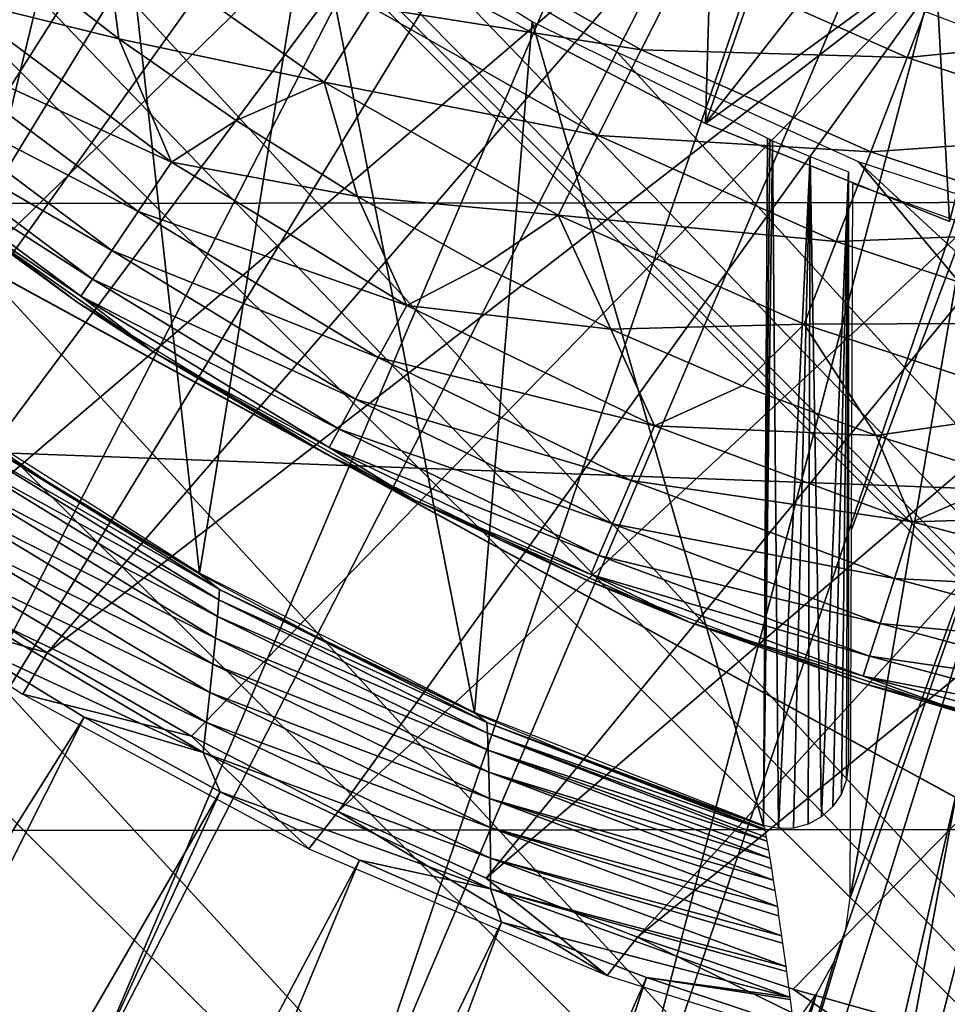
# Model space of a CAD drawing. Header units: millimetres. Extents: x -30.2 to 30.2, y -30.2 to 30.2.
# Tile 40 of 191: x -5.5 to -2.6, y -10.1 to -7. Entities that reach past the tile are written whole.
import ezdxf

# ---------------------------------------------------------------- set-up
doc = ezdxf.new("R2010")
doc.units = ezdxf.units.MM
doc.header["$LTSCALE"] = 81.481481
for name, color, linetype in [('1', 7, 'CONTINUOUS'), ('114', 7, 'CONTINUOUS'), ('14', 7, 'CONTINUOUS'), ('181', 7, 'CONTINUOUS'), ('183', 7, 'CONTINUOUS'), ('206', 7, 'CONTINUOUS'), ('216', 7, 'CONTINUOUS'), ('219', 7, 'CONTINUOUS'), ('220', 7, 'CONTINUOUS'), ('225', 7, 'CONTINUOUS'), ('231', 7, 'CONTINUOUS'), ('241', 7, 'CONTINUOUS'), ('3', 7, 'CONTINUOUS'), ('68', 7, 'CONTINUOUS'), ('77', 7, 'CONTINUOUS'), ('82', 7, 'CONTINUOUS')]:
    doc.layers.add(name, color=color, linetype=linetype)

msp = doc.modelspace()

# ---------------------------------------------------------------- linework, layer by layer
at = {"layer": '1', "color": 251, "linetype": 'Continuous', "true_color": 0x4c4c4c}
for points in [[(26.0532, -7.5526, 4.4), (-26.5396, -5.6087, 4.4), (26.5506, -5.5574, 4.4), (26.0532, -7.5526, 4.4)], [(-26.0383, -7.6035, 4.4), (-26.5396, -5.6087, 4.4), (26.0532, -7.5526, 4.4), (-26.0383, -7.6035, 4.4)], [(25.4077, -9.5028, 4.4), (-26.0383, -7.6035, 4.4), (26.0532, -7.5526, 4.4), (25.4077, -9.5028, 4.4)], [(-25.3889, -9.553, 4.4), (-26.0383, -7.6035, 4.4), (25.4077, -9.5028, 4.4), (-25.3889, -9.553, 4.4)], [(24.6157, -11.3964, 4.4), (-25.3889, -9.553, 4.4), (25.4077, -9.5028, 4.4), (24.6157, -11.3964, 4.4)], [(-24.5928, -11.4456, 4.4), (-25.3889, -9.553, 4.4), (24.6157, -11.3964, 4.4), (-24.5928, -11.4456, 4.4)]]:
    msp.add_3dface(points, dxfattribs=at)
at = {"layer": '114', "color": 251, "linetype": 'Continuous', "true_color": 0x4c4c4c}
for points in [[(-13.5087, 1.4284, -221.7), (-13.4285, 2.0323, -221.7), (0.9047, -13.5552, -221.7), (-13.5087, 1.4284, -221.7)], [(-13.4285, 2.0323, -221.7), (-5.6788, -5.6345, -221.7), (2.0954, -13.4195, -221.7), (-13.4285, 2.0323, -221.7)], [(0.9047, -13.5552, -221.7), (-13.4285, 2.0323, -221.7), (2.0954, -13.4195, -221.7), (0.9047, -13.5552, -221.7)], [(-13.5601, 0.8295, -221.7), (-13.5087, 1.4284, -221.7), (0.9047, -13.5552, -221.7), (-13.5601, 0.8295, -221.7)], [(-13.5785, -0.3832, -221.7), (-13.5601, 0.8295, -221.7), (-0.2969, -13.5811, -221.7), (-13.5785, -0.3832, -221.7)], [(-0.2969, -13.5811, -221.7), (-13.5601, 0.8295, -221.7), (0.9047, -13.5552, -221.7), (-0.2969, -13.5811, -221.7)], [(-13.4879, -1.6026, -221.7), (-13.5785, -0.3832, -221.7), (-1.5063, -13.5, -221.7), (-13.4879, -1.6026, -221.7)], [(-1.5063, -13.5, -221.7), (-13.5785, -0.3832, -221.7), (-0.2969, -13.5811, -221.7), (-1.5063, -13.5, -221.7)], [(-13.2918, -2.8035, -221.7), (-13.4879, -1.6026, -221.7), (-2.6998, -13.3141, -221.7), (-13.2918, -2.8035, -221.7)], [(-2.6998, -13.3141, -221.7), (-13.4879, -1.6026, -221.7), (-1.5063, -13.5, -221.7), (-2.6998, -13.3141, -221.7)], [(-12.993, -3.9647, -221.7), (-13.2918, -2.8035, -221.7), (-3.8579, -13.0246, -221.7), (-12.993, -3.9647, -221.7)], [(-3.8579, -13.0246, -221.7), (-13.2918, -2.8035, -221.7), (-2.6998, -13.3141, -221.7), (-3.8579, -13.0246, -221.7)], [(-12.5834, -5.1088, -221.7), (-12.993, -3.9647, -221.7), (-5.0038, -12.6243, -221.7), (-12.5834, -5.1088, -221.7)], [(-5.0038, -12.6243, -221.7), (-12.993, -3.9647, -221.7), (-3.8579, -13.0246, -221.7), (-5.0038, -12.6243, -221.7)], [(-6.1241, -12.1203, -221.7), (-12.5834, -5.1088, -221.7), (-5.0038, -12.6243, -221.7), (-6.1241, -12.1203, -221.7)], [(-5.6788, -5.6345, -221.7), (-5.0636, -6.1898, -221.7), (2.0954, -13.4195, -221.7), (-5.6788, -5.6345, -221.7)], [(-5.0636, -6.1898, -221.7), (-4.3815, -6.6878, -221.7), (2.0954, -13.4195, -221.7), (-5.0636, -6.1898, -221.7)], [(-4.3815, -6.6878, -221.7), (-3.6553, -7.1136, -221.7), (2.0954, -13.4195, -221.7), (-4.3815, -6.6878, -221.7)], [(-3.6553, -7.1136, -221.7), (-2.9058, -7.4533, -221.7), (2.0954, -13.4195, -221.7), (-3.6553, -7.1136, -221.7)], [(-2.9058, -7.4533, -221.7), (-2.1158, -7.7124, -221.7), (3.2937, -13.1742, -221.7), (-2.9058, -7.4533, -221.7)], [(2.0954, -13.4195, -221.7), (-2.9058, -7.4533, -221.7), (3.2937, -13.1742, -221.7), (2.0954, -13.4195, -221.7)]]:
    msp.add_3dface(points, dxfattribs=at)
at = {"layer": '14', "color": 253, "linetype": 'Continuous', "true_color": 0x98aaaf}
for points in [[(2.3178, -7.1329, -115), (-3.0338, -6.8586, -115), (3.051, -6.8509, -115), (2.3178, -7.1329, -115)], [(-2.3028, -7.1377, -115), (-3.0338, -6.8586, -115), (2.3178, -7.1329, -115), (-2.3028, -7.1377, -115)]]:
    msp.add_3dface(points, dxfattribs=at)
at = {"layer": '181', "color": 251, "linetype": 'Continuous', "true_color": 0x4c4c4c}
for points in [[(-5.4281, -8.9815, -211.7), (-5.8664, -8.7008, -211.7), (-5.931, -8.8374, -219.9), (-5.4281, -8.9815, -211.7)], [(-5.5038, -9.1096, -219.9), (-5.4281, -8.9815, -211.7), (-5.931, -8.8374, -219.9), (-5.5038, -9.1096, -219.9)], [(-4.9793, -9.2399, -211.7), (-5.4281, -8.9815, -211.7), (-5.5038, -9.1096, -219.9), (-4.9793, -9.2399, -211.7)], [(-4.6143, -9.5908, -219.9), (-4.9793, -9.2399, -211.7), (-5.5038, -9.1096, -219.9), (-4.6143, -9.5908, -219.9)], [(-4.5231, -9.4741, -211.7), (-4.9793, -9.2399, -211.7), (-4.6143, -9.5908, -219.9), (-4.5231, -9.4741, -211.7)], [(-3.6863, -9.9844, -219.9), (-4.5231, -9.4741, -211.7), (-4.6143, -9.5908, -219.9), (-3.6863, -9.9844, -219.9)], [(-4.0625, -9.6819, -211.7), (-4.5231, -9.4741, -211.7), (-3.6863, -9.9844, -219.9), (-4.0625, -9.6819, -211.7)], [(-3.5923, -9.8654, -211.7), (-4.0625, -9.6819, -211.7), (-3.6863, -9.9844, -219.9), (-3.5923, -9.8654, -211.7)], [(-2.7291, -10.2873, -219.9), (-3.5923, -9.8654, -211.7), (-3.6863, -9.9844, -219.9), (-2.7291, -10.2873, -219.9)], [(-3.1071, -10.0271, -211.7), (-3.5923, -9.8654, -211.7), (-2.7291, -10.2873, -219.9), (-3.1071, -10.0271, -211.7)], [(-2.6103, -10.1664, -211.7), (-3.1071, -10.0271, -211.7), (-2.7291, -10.2873, -219.9), (-2.6103, -10.1664, -211.7)]]:
    msp.add_3dface(points, dxfattribs=at)
at = {"layer": '183', "color": 251, "linetype": 'Continuous', "true_color": 0x4c4c4c}
for points in [[(-5.6095, -4.5889, -211.7), (-7.4534, -7.3953, -211.7), (-5.1063, -5.1464, -211.7), (-5.6095, -4.5889, -211.7)], [(-7.4534, -7.3953, -211.7), (-7.0877, -7.745, -211.7), (-5.1063, -5.1464, -211.7), (-7.4534, -7.3953, -211.7)], [(-5.1063, -5.1464, -211.7), (-7.0877, -7.745, -211.7), (-4.5441, -5.6452, -211.7), (-5.1063, -5.1464, -211.7)], [(-7.0877, -7.745, -211.7), (-6.6993, -8.0805, -211.7), (-4.5441, -5.6452, -211.7), (-7.0877, -7.745, -211.7)], [(-6.6993, -8.0805, -211.7), (-6.2912, -8.3998, -211.7), (-4.5441, -5.6452, -211.7), (-6.6993, -8.0805, -211.7)], [(-4.5441, -5.6452, -211.7), (-6.2912, -8.3998, -211.7), (-3.9212, -6.092, -211.7), (-4.5441, -5.6452, -211.7)], [(-6.2912, -8.3998, -211.7), (-5.8664, -8.7008, -211.7), (-3.9212, -6.092, -211.7), (-6.2912, -8.3998, -211.7)], [(-3.9212, -6.092, -211.7), (-5.8664, -8.7008, -211.7), (-3.2595, -6.4732, -211.7), (-3.9212, -6.092, -211.7)], [(-5.8664, -8.7008, -211.7), (-5.4281, -8.9815, -211.7), (-3.2595, -6.4732, -211.7), (-5.8664, -8.7008, -211.7)], [(-3.2595, -6.4732, -211.7), (-5.4281, -8.9815, -211.7), (-2.5789, -6.7757, -211.7), (-3.2595, -6.4732, -211.7)], [(-5.4281, -8.9815, -211.7), (-4.9793, -9.2399, -211.7), (-2.5789, -6.7757, -211.7), (-5.4281, -8.9815, -211.7)], [(-4.9793, -9.2399, -211.7), (-4.5231, -9.4741, -211.7), (-2.5789, -6.7757, -211.7), (-4.9793, -9.2399, -211.7)], [(-2.5789, -6.7757, -211.7), (-4.5231, -9.4741, -211.7), (-1.8638, -7.0042, -211.7), (-2.5789, -6.7757, -211.7)], [(-4.5231, -9.4741, -211.7), (-4.0625, -9.6819, -211.7), (-1.8638, -7.0042, -211.7), (-4.5231, -9.4741, -211.7)], [(-1.8638, -7.0042, -211.7), (-4.0625, -9.6819, -211.7), (-1.1208, -7.1603, -211.7), (-1.8638, -7.0042, -211.7)], [(-4.0625, -9.6819, -211.7), (-3.5923, -9.8654, -211.7), (-1.1208, -7.1603, -211.7), (-4.0625, -9.6819, -211.7)], [(-1.1208, -7.1603, -211.7), (-3.5923, -9.8654, -211.7), (-0.3715, -7.2399, -211.7), (-1.1208, -7.1603, -211.7)], [(-3.5923, -9.8654, -211.7), (-3.1071, -10.0271, -211.7), (-0.3715, -7.2399, -211.7), (-3.5923, -9.8654, -211.7)], [(-3.1071, -10.0271, -211.7), (-2.6103, -10.1664, -211.7), (-0.3715, -7.2399, -211.7), (-3.1071, -10.0271, -211.7)]]:
    msp.add_3dface(points, dxfattribs=at)
at = {"layer": '206', "color": 251, "linetype": 'Continuous', "true_color": 0x4c4c4c}
for points in [[(-0.3436, -10.6625, -244.2313), (-0.3436, -10.6625, -233.3853), (-8.7787, -6.0613, -244.2313), (-0.3436, -10.6625, -244.2313)], [(-0.3436, -10.6625, -244.2313), (-8.7787, -6.0613, -244.2313), (-8.1626, -6.3974, -244.4029), (-0.3436, -10.6625, -244.2313)], [(-8.7787, -6.0613, -244.2313), (-0.3436, -10.6625, -233.3853), (-8.7787, -6.0613, -233.3853), (-8.7787, -6.0613, -244.2313)], [(-0.9601, -10.3262, -244.403), (-0.3436, -10.6625, -244.2313), (-8.1626, -6.3974, -244.4029), (-0.9601, -10.3262, -244.403)], [(-7.556, -6.7283, -244.5492), (-0.9601, -10.3262, -244.403), (-8.1626, -6.3974, -244.4029), (-7.556, -6.7283, -244.5492)], [(-1.5669, -9.9952, -244.5493), (-0.9601, -10.3262, -244.403), (-7.556, -6.7283, -244.5492), (-1.5669, -9.9952, -244.5493)], [(-6.9543, -7.0565, -244.6705), (-1.5669, -9.9952, -244.5493), (-7.556, -6.7283, -244.5492), (-6.9543, -7.0565, -244.6705)], [(-2.1687, -9.6669, -244.6706), (-1.5669, -9.9952, -244.5493), (-6.9543, -7.0565, -244.6705), (-2.1687, -9.6669, -244.6706)], [(-6.3546, -7.3836, -244.7662), (-2.1687, -9.6669, -244.6706), (-6.9543, -7.0565, -244.6705), (-6.3546, -7.3836, -244.7662)], [(-2.7683, -9.3398, -244.7663), (-2.1687, -9.6669, -244.6706), (-6.3546, -7.3836, -244.7662), (-2.7683, -9.3398, -244.7663)], [(-5.7556, -7.7104, -244.8354), (-2.7683, -9.3398, -244.7663), (-6.3546, -7.3836, -244.7662), (-5.7556, -7.7104, -244.8354)], [(-3.3672, -9.0132, -244.8355), (-2.7683, -9.3398, -244.7663), (-5.7556, -7.7104, -244.8354), (-3.3672, -9.0132, -244.8355)], [(-5.1575, -8.0366, -244.8773), (-3.3672, -9.0132, -244.8355), (-5.7556, -7.7104, -244.8354), (-5.1575, -8.0366, -244.8773)], [(-3.9651, -8.6871, -244.8773), (-3.3672, -9.0132, -244.8355), (-5.1575, -8.0366, -244.8773), (-3.9651, -8.6871, -244.8773)], [(-4.5612, -8.3619, -244.8913), (-3.9651, -8.6871, -244.8773), (-5.1575, -8.0366, -244.8773), (-4.5612, -8.3619, -244.8913)]]:
    msp.add_3dface(points, dxfattribs=at)
at = {"layer": '216', "color": 251, "linetype": 'Continuous', "true_color": 0x4c4c4c}
for points in [[(-6.0612, -7.3476, -244.8913), (-5.8624, -7.5072, -245.328), (-5.3353, -7.8905, -244.8913), (-6.0612, -7.3476, -244.8913)], [(-5.8624, -7.5072, -245.328), (-5.0983, -8.0457, -245.328), (-5.3353, -7.8905, -244.8913), (-5.8624, -7.5072, -245.328)], [(-5.3353, -7.8905, -244.8913), (-5.0983, -8.0457, -245.328), (-4.5612, -8.3619, -244.8913), (-5.3353, -7.8905, -244.8913)], [(-5.0983, -8.0457, -245.328), (-4.2851, -8.5067, -245.328), (-4.5612, -8.3619, -244.8913), (-5.0983, -8.0457, -245.328)], [(-4.5612, -8.3619, -244.8913), (-4.2851, -8.5067, -245.328), (-3.7457, -8.7576, -244.8913), (-4.5612, -8.3619, -244.8913)], [(-4.2851, -8.5067, -245.328), (-3.4307, -8.8857, -245.328), (-3.7457, -8.7576, -244.8913), (-4.2851, -8.5067, -245.328)], [(-3.7457, -8.7576, -244.8913), (-3.4307, -8.8857, -245.328), (-2.8963, -9.074, -244.8913), (-3.7457, -8.7576, -244.8913)], [(-3.4307, -8.8857, -245.328), (-2.5432, -9.1792, -245.328), (-2.8963, -9.074, -244.8913), (-3.4307, -8.8857, -245.328)], [(-2.8963, -9.074, -244.8913), (-2.5432, -9.1792, -245.328), (-2.0206, -9.3082, -244.8913), (-2.8963, -9.074, -244.8913)]]:
    msp.add_3dface(points, dxfattribs=at)
at = {"layer": '219', "color": 251, "linetype": 'Continuous', "true_color": 0x4c4c4c}
for points in [[(-2.6352, -6.8255, -247.8463), (-1.9968, -6.6935, -247.868), (-1.9535, -7.0509, -247.8463), (-2.6352, -6.8255, -247.8463)], [(-5.5566, -6.7994, -247.1241), (-5.2514, -6.7248, -247.3423), (-5.2051, -7.0721, -247.1241), (-5.5566, -6.7994, -247.1241)], [(-5.2514, -6.7248, -247.3423), (-4.419, -6.9737, -247.5272), (-4.5669, -7.2072, -247.3423), (-5.2514, -6.7248, -247.3423)], [(-5.2514, -6.7248, -247.3423), (-4.5669, -7.2072, -247.3423), (-5.2051, -7.0721, -247.1241), (-5.2514, -6.7248, -247.3423)], [(-4.2593, -6.7217, -247.6744), (-3.58, -7.1069, -247.6744), (-4.419, -6.9737, -247.5272), (-4.2593, -6.7217, -247.6744)], [(-4.2593, -6.7217, -247.6744), (-3.4383, -6.8256, -247.7814), (-3.58, -7.1069, -247.6744), (-4.2593, -6.7217, -247.6744)], [(-3.4383, -6.8256, -247.7814), (-2.7527, -7.1298, -247.7814), (-3.58, -7.1069, -247.6744), (-3.4383, -6.8256, -247.7814)], [(-3.4383, -6.8256, -247.7814), (-2.6352, -6.8255, -247.8463), (-2.7527, -7.1298, -247.7814), (-3.4383, -6.8256, -247.7814)], [(-2.6352, -6.8255, -247.8463), (-1.9535, -7.0509, -247.8463), (-2.7527, -7.1298, -247.7814), (-2.6352, -6.8255, -247.8463)], [(-4.419, -6.9737, -247.5272), (-3.7142, -7.3732, -247.5272), (-4.5669, -7.2072, -247.3423), (-4.419, -6.9737, -247.5272)], [(-4.419, -6.9737, -247.5272), (-3.58, -7.1069, -247.6744), (-3.7142, -7.3732, -247.5272), (-4.419, -6.9737, -247.5272)], [(-2.7527, -7.1298, -247.7814), (-1.9535, -7.0509, -247.8463), (-2.0406, -7.3653, -247.7814), (-2.7527, -7.1298, -247.7814)], [(-5.2051, -7.0721, -247.1241), (-4.5669, -7.2072, -247.3423), (-4.8402, -7.3266, -247.1241), (-5.2051, -7.0721, -247.1241)], [(-3.58, -7.1069, -247.6744), (-2.8662, -7.4235, -247.6744), (-3.7142, -7.3732, -247.5272), (-3.58, -7.1069, -247.6744)], [(-3.58, -7.1069, -247.6744), (-2.7527, -7.1298, -247.7814), (-2.8662, -7.4235, -247.6744), (-3.58, -7.1069, -247.6744)], [(-2.7527, -7.1298, -247.7814), (-2.0406, -7.3653, -247.7814), (-2.8662, -7.4235, -247.6744), (-2.7527, -7.1298, -247.7814)], [(-4.8402, -7.3266, -247.1241), (-4.5669, -7.2072, -247.3423), (-4.4629, -7.5624, -247.1241), (-4.8402, -7.3266, -247.1241)], [(-4.5669, -7.2072, -247.3423), (-3.7142, -7.3732, -247.5272), (-3.8385, -7.6201, -247.3423), (-4.5669, -7.2072, -247.3423)], [(-4.5669, -7.2072, -247.3423), (-3.8385, -7.6201, -247.3423), (-4.4629, -7.5624, -247.1241), (-4.5669, -7.2072, -247.3423)], [(-3.7142, -7.3732, -247.5272), (-2.9736, -7.7018, -247.5272), (-3.8385, -7.6201, -247.3423), (-3.7142, -7.3732, -247.5272)], [(-3.7142, -7.3732, -247.5272), (-2.8662, -7.4235, -247.6744), (-2.9736, -7.7018, -247.5272), (-3.7142, -7.3732, -247.5272)], [(-2.8662, -7.4235, -247.6744), (-2.0406, -7.3653, -247.7814), (-2.1247, -7.6687, -247.6744), (-2.8662, -7.4235, -247.6744)], [(-2.8662, -7.4235, -247.6744), (-2.1247, -7.6687, -247.6744), (-2.9736, -7.7018, -247.5272), (-2.8662, -7.4235, -247.6744)], [(-4.4629, -7.5624, -247.1241), (-3.8385, -7.6201, -247.3423), (-4.0741, -7.7787, -247.1241), (-4.4629, -7.5624, -247.1241)], [(-4.0741, -7.7787, -247.1241), (-3.8385, -7.6201, -247.3423), (-3.6749, -7.9751, -247.1241), (-4.0741, -7.7787, -247.1241)], [(-3.8385, -7.6201, -247.3423), (-2.9736, -7.7018, -247.5272), (-3.0731, -7.9597, -247.3423), (-3.8385, -7.6201, -247.3423)], [(-3.8385, -7.6201, -247.3423), (-3.0731, -7.9597, -247.3423), (-3.6749, -7.9751, -247.1241), (-3.8385, -7.6201, -247.3423)], [(-2.9736, -7.7018, -247.5272), (-2.1247, -7.6687, -247.6744), (-2.2044, -7.9561, -247.5272), (-2.9736, -7.7018, -247.5272)], [(-2.9736, -7.7018, -247.5272), (-2.2044, -7.9561, -247.5272), (-3.0731, -7.9597, -247.3423), (-2.9736, -7.7018, -247.5272)], [(-3.0731, -7.9597, -247.3423), (-2.2044, -7.9561, -247.5272), (-2.2782, -8.2225, -247.3423), (-3.0731, -7.9597, -247.3423)], [(-3.6749, -7.9751, -247.1241), (-3.0731, -7.9597, -247.3423), (-3.2663, -8.151, -247.1241), (-3.6749, -7.9751, -247.1241)], [(-3.2663, -8.151, -247.1241), (-3.0731, -7.9597, -247.3423), (-2.8492, -8.3059, -247.1241), (-3.2663, -8.151, -247.1241)], [(-3.0731, -7.9597, -247.3423), (-2.2782, -8.2225, -247.3423), (-2.8492, -8.3059, -247.1241), (-3.0731, -7.9597, -247.3423)], [(-2.8492, -8.3059, -247.1241), (-2.2782, -8.2225, -247.3423), (-2.4249, -8.4396, -247.1241), (-2.8492, -8.3059, -247.1241)]]:
    msp.add_3dface(points, dxfattribs=at)
at = {"layer": '220', "color": 251, "linetype": 'Continuous', "true_color": 0x4c4c4c}
for points in [[(-5.5566, -6.7994, -247.1241), (-5.2051, -7.0721, -247.1241), (-5.7272, -6.9427, -246.8743), (-5.5566, -6.7994, -247.1241)], [(-5.7272, -6.9427, -246.8743), (-5.0413, -7.4557, -246.8743), (-5.8448, -7.0852, -246.5977), (-5.7272, -6.9427, -246.8743)], [(-5.7272, -6.9427, -246.8743), (-5.2051, -7.0721, -247.1241), (-5.0413, -7.4557, -246.8743), (-5.7272, -6.9427, -246.8743)], [(-5.8448, -7.0852, -246.5977), (-5.1448, -7.6087, -246.5977), (-5.9384, -7.1986, -246.2994), (-5.8448, -7.0852, -246.5977)], [(-5.8448, -7.0852, -246.5977), (-5.0413, -7.4557, -246.8743), (-5.1448, -7.6087, -246.5977), (-5.8448, -7.0852, -246.5977)], [(-5.2051, -7.0721, -247.1241), (-4.8402, -7.3266, -247.1241), (-5.0413, -7.4557, -246.8743), (-5.2051, -7.0721, -247.1241)], [(-5.9384, -7.1986, -246.2994), (-5.2272, -7.7305, -246.2994), (-6.0063, -7.281, -245.9844), (-5.9384, -7.1986, -246.2994)], [(-5.9384, -7.1986, -246.2994), (-5.1448, -7.6087, -246.5977), (-5.2272, -7.7305, -246.2994), (-5.9384, -7.1986, -246.2994)], [(-6.0475, -7.331, -245.6582), (-6.0063, -7.281, -245.9844), (-5.287, -7.819, -245.9844), (-6.0475, -7.331, -245.6582)], [(-6.0063, -7.281, -245.9844), (-5.2272, -7.7305, -246.2994), (-5.287, -7.819, -245.9844), (-6.0063, -7.281, -245.9844)], [(-5.3233, -7.8726, -245.6582), (-5.8624, -7.5072, -245.328), (-6.0475, -7.331, -245.6582), (-5.3233, -7.8726, -245.6582)], [(-5.3233, -7.8726, -245.6582), (-6.0475, -7.331, -245.6582), (-5.287, -7.819, -245.9844), (-5.3233, -7.8726, -245.6582)], [(-4.8402, -7.3266, -247.1241), (-4.4629, -7.5624, -247.1241), (-5.0413, -7.4557, -246.8743), (-4.8402, -7.3266, -247.1241)], [(-5.0413, -7.4557, -246.8743), (-4.3098, -7.9011, -246.8743), (-5.1448, -7.6087, -246.5977), (-5.0413, -7.4557, -246.8743)], [(-5.0413, -7.4557, -246.8743), (-4.4629, -7.5624, -247.1241), (-4.3098, -7.9011, -246.8743), (-5.0413, -7.4557, -246.8743)], [(-5.0983, -8.0457, -245.328), (-5.8624, -7.5072, -245.328), (-5.3233, -7.8726, -245.6582), (-5.0983, -8.0457, -245.328)], [(-4.4629, -7.5624, -247.1241), (-4.0741, -7.7787, -247.1241), (-4.3098, -7.9011, -246.8743), (-4.4629, -7.5624, -247.1241)], [(-5.1448, -7.6087, -246.5977), (-4.3983, -8.0633, -246.5977), (-5.2272, -7.7305, -246.2994), (-5.1448, -7.6087, -246.5977)], [(-5.1448, -7.6087, -246.5977), (-4.3098, -7.9011, -246.8743), (-4.3983, -8.0633, -246.5977), (-5.1448, -7.6087, -246.5977)], [(-5.2272, -7.7305, -246.2994), (-4.4687, -8.1924, -246.2994), (-5.287, -7.819, -245.9844), (-5.2272, -7.7305, -246.2994)], [(-5.2272, -7.7305, -246.2994), (-4.3983, -8.0633, -246.5977), (-4.4687, -8.1924, -246.2994), (-5.2272, -7.7305, -246.2994)], [(-4.0741, -7.7787, -247.1241), (-3.6749, -7.9751, -247.1241), (-4.3098, -7.9011, -246.8743), (-4.0741, -7.7787, -247.1241)], [(-5.3233, -7.8726, -245.6582), (-5.287, -7.819, -245.9844), (-4.5198, -8.2862, -245.9844), (-5.3233, -7.8726, -245.6582)], [(-5.287, -7.819, -245.9844), (-4.4687, -8.1924, -246.2994), (-4.5198, -8.2862, -245.9844), (-5.287, -7.819, -245.9844)], [(-4.5508, -8.343, -245.6582), (-5.0983, -8.0457, -245.328), (-5.3233, -7.8726, -245.6582), (-4.5508, -8.343, -245.6582)], [(-4.5508, -8.343, -245.6582), (-5.3233, -7.8726, -245.6582), (-4.5198, -8.2862, -245.9844), (-4.5508, -8.343, -245.6582)], [(-4.3098, -7.9011, -246.8743), (-3.5392, -8.275, -246.8743), (-4.3983, -8.0633, -246.5977), (-4.3098, -7.9011, -246.8743)], [(-4.3098, -7.9011, -246.8743), (-3.6749, -7.9751, -247.1241), (-3.5392, -8.275, -246.8743), (-4.3098, -7.9011, -246.8743)], [(-3.6749, -7.9751, -247.1241), (-3.2663, -8.151, -247.1241), (-3.5392, -8.275, -246.8743), (-3.6749, -7.9751, -247.1241)], [(-4.2851, -8.5067, -245.328), (-5.0983, -8.0457, -245.328), (-4.5508, -8.343, -245.6582), (-4.2851, -8.5067, -245.328)], [(-4.3983, -8.0633, -246.5977), (-3.6119, -8.4449, -246.5977), (-4.4687, -8.1924, -246.2994), (-4.3983, -8.0633, -246.5977)], [(-4.3983, -8.0633, -246.5977), (-3.5392, -8.275, -246.8743), (-3.6119, -8.4449, -246.5977), (-4.3983, -8.0633, -246.5977)], [(-3.2663, -8.151, -247.1241), (-2.8492, -8.3059, -247.1241), (-3.5392, -8.275, -246.8743), (-3.2663, -8.151, -247.1241)], [(-4.4687, -8.1924, -246.2994), (-3.6697, -8.5801, -246.2994), (-4.5198, -8.2862, -245.9844), (-4.4687, -8.1924, -246.2994)], [(-4.4687, -8.1924, -246.2994), (-3.6119, -8.4449, -246.5977), (-3.6697, -8.5801, -246.2994), (-4.4687, -8.1924, -246.2994)], [(-4.5508, -8.343, -245.6582), (-4.5198, -8.2862, -245.9844), (-3.7117, -8.6783, -245.9844), (-4.5508, -8.343, -245.6582)], [(-4.5198, -8.2862, -245.9844), (-3.6697, -8.5801, -246.2994), (-3.7117, -8.6783, -245.9844), (-4.5198, -8.2862, -245.9844)], [(-3.5392, -8.275, -246.8743), (-2.7366, -8.574, -246.8743), (-3.6119, -8.4449, -246.5977), (-3.5392, -8.275, -246.8743)], [(-3.5392, -8.275, -246.8743), (-2.8492, -8.3059, -247.1241), (-2.7366, -8.574, -246.8743), (-3.5392, -8.275, -246.8743)], [(-2.8492, -8.3059, -247.1241), (-2.4249, -8.4396, -247.1241), (-2.7366, -8.574, -246.8743), (-2.8492, -8.3059, -247.1241)], [(-3.7372, -8.7378, -245.6582), (-4.2851, -8.5067, -245.328), (-4.5508, -8.343, -245.6582), (-3.7372, -8.7378, -245.6582)], [(-3.7372, -8.7378, -245.6582), (-4.5508, -8.343, -245.6582), (-3.7117, -8.6783, -245.9844), (-3.7372, -8.7378, -245.6582)], [(-3.6119, -8.4449, -246.5977), (-2.7928, -8.75, -246.5977), (-3.6697, -8.5801, -246.2994), (-3.6119, -8.4449, -246.5977)], [(-3.6119, -8.4449, -246.5977), (-2.7366, -8.574, -246.8743), (-2.7928, -8.75, -246.5977), (-3.6119, -8.4449, -246.5977)], [(-2.4249, -8.4396, -247.1241), (-1.9943, -8.5516, -247.1241), (-2.7366, -8.574, -246.8743), (-2.4249, -8.4396, -247.1241)], [(-3.4307, -8.8857, -245.328), (-4.2851, -8.5067, -245.328), (-3.7372, -8.7378, -245.6582), (-3.4307, -8.8857, -245.328)], [(-2.7366, -8.574, -246.8743), (-1.9943, -8.5516, -247.1241), (-1.9092, -8.7953, -246.8743), (-2.7366, -8.574, -246.8743)], [(-3.6697, -8.5801, -246.2994), (-2.8375, -8.8901, -246.2994), (-3.7117, -8.6783, -245.9844), (-3.6697, -8.5801, -246.2994)], [(-3.6697, -8.5801, -246.2994), (-2.7928, -8.75, -246.5977), (-2.8375, -8.8901, -246.2994), (-3.6697, -8.5801, -246.2994)], [(-2.7366, -8.574, -246.8743), (-1.9092, -8.7953, -246.8743), (-2.7928, -8.75, -246.5977), (-2.7366, -8.574, -246.8743)], [(-3.7372, -8.7378, -245.6582), (-3.7117, -8.6783, -245.9844), (-2.87, -8.9918, -245.9844), (-3.7372, -8.7378, -245.6582)], [(-3.7117, -8.6783, -245.9844), (-2.8375, -8.8901, -246.2994), (-2.87, -8.9918, -245.9844), (-3.7117, -8.6783, -245.9844)], [(-2.8897, -9.0535, -245.6582), (-3.4307, -8.8857, -245.328), (-3.7372, -8.7378, -245.6582), (-2.8897, -9.0535, -245.6582)], [(-2.8897, -9.0535, -245.6582), (-3.7372, -8.7378, -245.6582), (-2.87, -8.9918, -245.9844), (-2.8897, -9.0535, -245.6582)], [(-2.7928, -8.75, -246.5977), (-1.9484, -8.9758, -246.5977), (-2.8375, -8.8901, -246.2994), (-2.7928, -8.75, -246.5977)], [(-2.7928, -8.75, -246.5977), (-1.9092, -8.7953, -246.8743), (-1.9484, -8.9758, -246.5977), (-2.7928, -8.75, -246.5977)], [(-2.5432, -9.1792, -245.328), (-3.4307, -8.8857, -245.328), (-2.8897, -9.0535, -245.6582), (-2.5432, -9.1792, -245.328)], [(-2.8375, -8.8901, -246.2994), (-1.9796, -9.1195, -246.2994), (-2.87, -8.9918, -245.9844), (-2.8375, -8.8901, -246.2994)], [(-2.8375, -8.8901, -246.2994), (-1.9484, -8.9758, -246.5977), (-1.9796, -9.1195, -246.2994), (-2.8375, -8.8901, -246.2994)], [(-2.8897, -9.0535, -245.6582), (-2.87, -8.9918, -245.9844), (-2.0023, -9.2239, -245.9844), (-2.8897, -9.0535, -245.6582)], [(-2.87, -8.9918, -245.9844), (-1.9796, -9.1195, -246.2994), (-2.0023, -9.2239, -245.9844), (-2.87, -8.9918, -245.9844)], [(-2.016, -9.2872, -245.6582), (-2.5432, -9.1792, -245.328), (-2.8897, -9.0535, -245.6582), (-2.016, -9.2872, -245.6582)], [(-2.016, -9.2872, -245.6582), (-2.8897, -9.0535, -245.6582), (-2.0023, -9.2239, -245.9844), (-2.016, -9.2872, -245.6582)]]:
    msp.add_3dface(points, dxfattribs=at)
at = {"layer": '225', "color": 251, "linetype": 'Continuous', "true_color": 0x4c4c4c}
for points in [[(-4.1052, -6.9562, -233.3853), (-3.3804, -7.3358, -233.3853), (-3.3448, -6.1321, -232.7547), (-4.1052, -6.9562, -233.3853)], [(-3.3448, -6.1321, -232.7547), (-3.3804, -7.3358, -233.3853), (-3.0193, -6.2987, -232.7547), (-3.3448, -6.1321, -232.7547)], [(-3.0193, -6.2987, -232.7547), (-3.3804, -7.3358, -233.3853), (-2.6856, -6.4481, -232.7547), (-3.0193, -6.2987, -232.7547)], [(-3.3804, -7.3358, -233.3853), (-2.6209, -7.6401, -233.3853), (-2.6856, -6.4481, -232.7547), (-3.3804, -7.3358, -233.3853)], [(-2.6856, -6.4481, -232.7547), (-2.6209, -7.6401, -233.3853), (-2.3444, -6.5798, -232.7547), (-2.6856, -6.4481, -232.7547)]]:
    msp.add_3dface(points, dxfattribs=at)
at = {"layer": '231', "color": 251, "linetype": 'Continuous', "true_color": 0x4c4c4c}
for points in [[(-0.3436, -10.6625, -227.8874), (-0.3436, -10.6625, -221.7), (-8.7787, -6.0613, -221.7), (-0.3436, -10.6625, -227.8874)], [(-8.7787, -6.0613, -227.8874), (-0.3436, -10.6625, -227.8874), (-8.7787, -6.0613, -221.7), (-8.7787, -6.0613, -227.8874)]]:
    msp.add_3dface(points, dxfattribs=at)
at = {"layer": '241', "color": 251, "linetype": 'Continuous', "true_color": 0x4c4c4c}
for points in [[(-3.3803, -7.3358, -227.7835), (-4.1051, -6.9562, -227.7835), (-3.0194, -6.2987, -228.414), (-3.3803, -7.3358, -227.7835)], [(-2.6856, -6.4481, -228.414), (-3.3803, -7.3358, -227.7835), (-3.0194, -6.2987, -228.414), (-2.6856, -6.4481, -228.414)], [(-2.3444, -6.5798, -228.414), (-3.3803, -7.3358, -227.7835), (-2.6856, -6.4481, -228.414), (-2.3444, -6.5798, -228.414)], [(-2.6208, -7.6402, -227.7835), (-3.3803, -7.3358, -227.7835), (-2.3444, -6.5798, -228.414), (-2.6208, -7.6402, -227.7835)]]:
    msp.add_3dface(points, dxfattribs=at)
at = {"layer": '3', "color": 251, "linetype": 'Continuous', "true_color": 0x4c4c4c}
for points in [[(-9.1799, -7.0885, 6.8418), (-4.8345, -3.1985, 6.9605), (-9.6729, -6.3995, 6.8418), (-9.1799, -7.0885, 6.8418)], [(-4.5881, -3.5428, 6.9605), (-4.8345, -3.1985, 6.9605), (-9.1799, -7.0885, 6.8418), (-4.5881, -3.5428, 6.9605)], [(-8.638, -7.7397, 6.8418), (-4.5881, -3.5428, 6.9605), (-9.1799, -7.0885, 6.8418), (-8.638, -7.7397, 6.8418)], [(-4.3172, -3.8683, 6.9605), (-4.5881, -3.5428, 6.9605), (-8.638, -7.7397, 6.8418), (-4.3172, -3.8683, 6.9605)], [(-8.05, -8.3496, 6.8418), (-4.3172, -3.8683, 6.9605), (-8.638, -7.7397, 6.8418), (-8.05, -8.3496, 6.8418)], [(-4.0234, -4.1731, 6.9605), (-4.3172, -3.8683, 6.9605), (-8.05, -8.3496, 6.8418), (-4.0234, -4.1731, 6.9605)], [(-7.419, -8.9149, 6.8418), (-4.0234, -4.1731, 6.9605), (-8.05, -8.3496, 6.8418), (-7.419, -8.9149, 6.8418)], [(-3.708, -4.4556, 6.9605), (-4.0234, -4.1731, 6.9605), (-7.419, -8.9149, 6.8418), (-3.708, -4.4556, 6.9605)], [(-6.7485, -9.4327, 6.8418), (-3.708, -4.4556, 6.9605), (-7.419, -8.9149, 6.8418), (-6.7485, -9.4327, 6.8418)], [(-3.3729, -4.7144, 6.9605), (-3.708, -4.4556, 6.9605), (-6.7485, -9.4327, 6.8418), (-3.3729, -4.7144, 6.9605)], [(-6.042, -9.9001, 6.8418), (-3.3729, -4.7144, 6.9605), (-6.7485, -9.4327, 6.8418), (-6.042, -9.9001, 6.8418)], [(-3.0198, -4.9481, 6.9605), (-3.3729, -4.7144, 6.9605), (-6.042, -9.9001, 6.8418), (-3.0198, -4.9481, 6.9605)], [(-5.3032, -10.3148, 6.8418), (-3.0198, -4.9481, 6.9605), (-6.042, -9.9001, 6.8418), (-5.3032, -10.3148, 6.8418)], [(-2.6505, -5.1553, 6.9605), (-3.0198, -4.9481, 6.9605), (-5.3032, -10.3148, 6.8418), (-2.6505, -5.1553, 6.9605)], [(-4.5361, -10.6743, 6.8418), (-2.6505, -5.1553, 6.9605), (-5.3032, -10.3148, 6.8418), (-4.5361, -10.6743, 6.8418)], [(-2.2671, -5.335, 6.9605), (-2.6505, -5.1553, 6.9605), (-4.5361, -10.6743, 6.8418), (-2.2671, -5.335, 6.9605)], [(-3.7448, -10.977, 6.8418), (-2.2671, -5.335, 6.9605), (-4.5361, -10.6743, 6.8418), (-3.7448, -10.977, 6.8418)], [(-1.8717, -5.4863, 6.9605), (-2.2671, -5.335, 6.9605), (-3.7448, -10.977, 6.8418), (-1.8717, -5.4863, 6.9605)], [(-2.9336, -11.2211, 6.8418), (-1.8717, -5.4863, 6.9605), (-3.7448, -10.977, 6.8418), (-2.9336, -11.2211, 6.8418)], [(-1.4662, -5.6082, 6.9605), (-1.8717, -5.4863, 6.9605), (-2.9336, -11.2211, 6.8418), (-1.4662, -5.6082, 6.9605)], [(-2.1067, -11.4053, 6.8418), (-1.4662, -5.6082, 6.9605), (-2.9336, -11.2211, 6.8418), (-2.1067, -11.4053, 6.8418)], [(-5.3032, -10.3148, 6.8418), (-6.042, -9.9001, 6.8418), (-7.9549, -15.4723, 6.644), (-5.3032, -10.3148, 6.8418)]]:
    msp.add_3dface(points, dxfattribs=at)
at = {"layer": '68', "color": 251, "linetype": 'Continuous', "true_color": 0x4c4c4c}
for points in [[(-2.9217, -7.5217, -113.7862), (-2.5704, -7.6489, -113.7862), (-2.9257, -8.5981, -114.2427), (-2.9217, -7.5217, -113.7862)], [(-2.5704, -7.6489, -113.7862), (-2.2135, -7.7597, -113.7862), (-2.93, -9.7423, -114.7343), (-2.5704, -7.6489, -113.7862)], [(-2.9257, -8.5981, -114.2427), (-2.5704, -7.6489, -113.7862), (-2.93, -9.7423, -114.7343), (-2.9257, -8.5981, -114.2427)], [(-2.9436, -9.8406, -114.7785), (-2.2135, -7.7597, -113.7862), (-5.4429, -18.1492, -118.6883), (-2.9436, -9.8406, -114.7785)], [(-5.4429, -18.1492, -118.6883), (-2.2135, -7.7597, -113.7862), (-4.683, -18.36, -118.6883), (-5.4429, -18.1492, -118.6883)], [(-2.2135, -7.7597, -113.7862), (-1.8519, -7.8539, -113.7862), (-4.683, -18.36, -118.6883), (-2.2135, -7.7597, -113.7862)], [(-2.93, -9.7423, -114.7343), (-2.2135, -7.7597, -113.7862), (-2.9436, -9.8406, -114.7785), (-2.93, -9.7423, -114.7343)], [(-4.683, -18.36, -118.6883), (-1.8519, -7.8539, -113.7862), (-3.9149, -18.5389, -118.6883), (-4.683, -18.36, -118.6883)], [(-1.8519, -7.8539, -113.7862), (-1.4863, -7.9312, -113.7862), (-3.9149, -18.5389, -118.6883), (-1.8519, -7.8539, -113.7862)], [(-3.9149, -18.5389, -118.6883), (-1.4863, -7.9312, -113.7862), (-3.1401, -18.6858, -118.6883), (-3.9149, -18.5389, -118.6883)], [(-1.4863, -7.9312, -113.7862), (-1.1175, -7.9915, -113.7862), (-3.1401, -18.6858, -118.6883), (-1.4863, -7.9312, -113.7862)], [(-3.1401, -18.6858, -118.6883), (-1.1175, -7.9915, -113.7862), (-2.3599, -18.8002, -118.6883), (-3.1401, -18.6858, -118.6883)], [(-5.7249, -8.9298, -114.9299), (-5.313, -9.1809, -114.9299), (-9.7596, -16.2409, -118.6883), (-5.7249, -8.9298, -114.9299)], [(-9.7596, -16.2409, -118.6883), (-5.313, -9.1809, -114.9299), (-9.0753, -16.633, -118.6883), (-9.7596, -16.2409, -118.6883)], [(-5.313, -9.1809, -114.9299), (-4.89, -9.413, -114.9299), (-9.0753, -16.633, -118.6883), (-5.313, -9.1809, -114.9299)], [(-9.0753, -16.633, -118.6883), (-4.89, -9.413, -114.9299), (-8.3754, -16.9962, -118.6883), (-9.0753, -16.633, -118.6883)], [(-4.89, -9.413, -114.9299), (-4.4569, -9.6256, -114.9299), (-8.3754, -16.9962, -118.6883), (-4.89, -9.413, -114.9299)], [(-8.3754, -16.9962, -118.6883), (-4.4569, -9.6256, -114.9299), (-7.6609, -17.33, -118.6883), (-8.3754, -16.9962, -118.6883)], [(-4.4569, -9.6256, -114.9299), (-4.0146, -9.8183, -114.9299), (-7.6609, -17.33, -118.6883), (-4.4569, -9.6256, -114.9299)], [(-7.6609, -17.33, -118.6883), (-4.0146, -9.8183, -114.9299), (-6.9331, -17.6338, -118.6883), (-7.6609, -17.33, -118.6883)], [(-4.0146, -9.8183, -114.9299), (-3.564, -9.9907, -114.9299), (-6.9331, -17.6338, -118.6883), (-4.0146, -9.8183, -114.9299)], [(-2.9796, -9.9406, -114.8263), (-2.9436, -9.8406, -114.7785), (-5.4429, -18.1492, -118.6883), (-2.9796, -9.9406, -114.8263)], [(-3.0348, -10.0414, -114.877), (-2.9796, -9.9406, -114.8263), (-5.4429, -18.1492, -118.6883), (-3.0348, -10.0414, -114.877)], [(-6.9331, -17.6338, -118.6883), (-3.564, -9.9907, -114.9299), (-6.1934, -17.907, -118.6883), (-6.9331, -17.6338, -118.6883)], [(-3.564, -9.9907, -114.9299), (-3.1061, -10.1424, -114.9299), (-6.1934, -17.907, -118.6883), (-3.564, -9.9907, -114.9299)], [(-3.1061, -10.1424, -114.9299), (-3.0348, -10.0414, -114.877), (-6.1934, -17.907, -118.6883), (-3.1061, -10.1424, -114.9299)], [(-6.1934, -17.907, -118.6883), (-3.0348, -10.0414, -114.877), (-5.4429, -18.1492, -118.6883), (-6.1934, -17.907, -118.6883)]]:
    msp.add_3dface(points, dxfattribs=at)
at = {"layer": '77', "color": 251, "linetype": 'Continuous', "true_color": 0x4c4c4c}
for points in [[(-5.3676, -8.4883, -115.2876), (-5.6819, -8.2948, -115.2006), (-5.7683, -8.2213, -115.2876), (-5.3676, -8.4883, -115.2876)], [(-5.6819, -8.2948, -115.2006), (-4.8923, -8.7837, -115.2006), (-5.688, -8.3267, -115.1181), (-5.6819, -8.2948, -115.2006)], [(-4.8923, -8.7837, -115.2006), (-5.6819, -8.2948, -115.2006), (-4.9546, -8.7359, -115.2876), (-4.8923, -8.7837, -115.2006)], [(-4.9546, -8.7359, -115.2876), (-5.6819, -8.2948, -115.2006), (-5.3676, -8.4883, -115.2876), (-4.9546, -8.7359, -115.2876)], [(-5.688, -8.3267, -115.1181), (-4.8943, -8.8167, -115.1181), (-5.6985, -8.3766, -115.044), (-5.688, -8.3267, -115.1181)], [(-5.688, -8.3267, -115.1181), (-4.8923, -8.7837, -115.2006), (-4.8943, -8.8167, -115.1181), (-5.688, -8.3267, -115.1181)], [(-5.6985, -8.3766, -115.044), (-4.8986, -8.8682, -115.044), (-5.713, -8.4419, -114.9821), (-5.6985, -8.3766, -115.044)], [(-5.6985, -8.3766, -115.044), (-4.8943, -8.8167, -115.1181), (-4.8986, -8.8682, -115.044), (-5.6985, -8.3766, -115.044)], [(-5.713, -8.4419, -114.9821), (-4.9049, -8.9356, -114.9821), (-5.7306, -8.5195, -114.9351), (-5.713, -8.4419, -114.9821)], [(-5.713, -8.4419, -114.9821), (-4.8986, -8.8682, -115.044), (-4.9049, -8.9356, -114.9821), (-5.713, -8.4419, -114.9821)], [(-5.7306, -8.5195, -114.9351), (-4.9128, -9.0159, -114.9351), (-5.7506, -8.6055, -114.9055), (-5.7306, -8.5195, -114.9351)], [(-5.7306, -8.5195, -114.9351), (-4.9049, -8.9356, -114.9821), (-4.9128, -9.0159, -114.9351), (-5.7306, -8.5195, -114.9351)], [(-5.7506, -8.6055, -114.9055), (-4.9221, -9.1048, -114.9055), (-5.7721, -8.6958, -114.8946), (-5.7506, -8.6055, -114.9055)], [(-5.7506, -8.6055, -114.9055), (-4.9128, -9.0159, -114.9351), (-4.9221, -9.1048, -114.9055), (-5.7506, -8.6055, -114.9055)], [(-5.7721, -8.6958, -114.8946), (-4.9323, -9.1982, -114.8946), (-5.7944, -8.7859, -114.903), (-5.7721, -8.6958, -114.8946)], [(-5.7721, -8.6958, -114.8946), (-4.9221, -9.1048, -114.9055), (-4.9323, -9.1982, -114.8946), (-5.7721, -8.6958, -114.8946)], [(-4.5302, -8.9633, -115.2876), (-4.8923, -8.7837, -115.2006), (-4.9546, -8.7359, -115.2876), (-4.5302, -8.9633, -115.2876)], [(-4.8923, -8.7837, -115.2006), (-4.0609, -9.1976, -115.2006), (-4.8943, -8.8167, -115.1181), (-4.8923, -8.7837, -115.2006)], [(-4.0609, -9.1976, -115.2006), (-4.8923, -8.7837, -115.2006), (-4.0954, -9.1701, -115.2876), (-4.0609, -9.1976, -115.2006)], [(-4.0954, -9.1701, -115.2876), (-4.8923, -8.7837, -115.2006), (-4.5302, -8.9633, -115.2876), (-4.0954, -9.1701, -115.2876)], [(-5.7249, -8.9298, -114.9299), (-5.7944, -8.7859, -114.903), (-4.9434, -9.2913, -114.903), (-5.7249, -8.9298, -114.9299)], [(-5.7944, -8.7859, -114.903), (-4.9323, -9.1982, -114.8946), (-4.9434, -9.2913, -114.903), (-5.7944, -8.7859, -114.903)], [(-4.8943, -8.8167, -115.1181), (-4.0588, -9.2311, -115.1181), (-4.8986, -8.8682, -115.044), (-4.8943, -8.8167, -115.1181)], [(-4.8943, -8.8167, -115.1181), (-4.0609, -9.1976, -115.2006), (-4.0588, -9.2311, -115.1181), (-4.8943, -8.8167, -115.1181)], [(-4.8986, -8.8682, -115.044), (-4.0566, -9.2836, -115.044), (-4.9049, -8.9356, -114.9821), (-4.8986, -8.8682, -115.044)], [(-4.8986, -8.8682, -115.044), (-4.0588, -9.2311, -115.1181), (-4.0566, -9.2836, -115.044), (-4.8986, -8.8682, -115.044)], [(-5.313, -9.1809, -114.9299), (-5.7249, -8.9298, -114.9299), (-4.9434, -9.2913, -114.903), (-5.313, -9.1809, -114.9299)], [(-4.9049, -8.9356, -114.9821), (-4.0545, -9.3523, -114.9821), (-4.9128, -9.0159, -114.9351), (-4.9049, -8.9356, -114.9821)], [(-4.9049, -8.9356, -114.9821), (-4.0566, -9.2836, -115.044), (-4.0545, -9.3523, -114.9821), (-4.9049, -8.9356, -114.9821)], [(-4.9128, -9.0159, -114.9351), (-4.0523, -9.434, -114.9351), (-4.9221, -9.1048, -114.9055), (-4.9128, -9.0159, -114.9351)], [(-4.9128, -9.0159, -114.9351), (-4.0545, -9.3523, -114.9821), (-4.0523, -9.434, -114.9351), (-4.9128, -9.0159, -114.9351)], [(-4.9221, -9.1048, -114.9055), (-4.0506, -9.5246, -114.9055), (-4.9323, -9.1982, -114.8946), (-4.9221, -9.1048, -114.9055)], [(-4.9221, -9.1048, -114.9055), (-4.0523, -9.434, -114.9351), (-4.0506, -9.5246, -114.9055), (-4.9221, -9.1048, -114.9055)], [(-4.89, -9.413, -114.9299), (-5.313, -9.1809, -114.9299), (-4.9434, -9.2913, -114.903), (-4.89, -9.413, -114.9299)], [(-3.6511, -9.3559, -115.2876), (-4.0609, -9.1976, -115.2006), (-4.0954, -9.1701, -115.2876), (-3.6511, -9.3559, -115.2876)], [(-4.9323, -9.1982, -114.8946), (-4.0492, -9.6197, -114.8946), (-4.9434, -9.2913, -114.903), (-4.9323, -9.1982, -114.8946)], [(-4.9323, -9.1982, -114.8946), (-4.0506, -9.5246, -114.9055), (-4.0492, -9.6197, -114.8946), (-4.9323, -9.1982, -114.8946)], [(-3.1954, -9.5328, -115.2008), (-4.0609, -9.1976, -115.2006), (-3.1962, -9.5293, -115.2149), (-3.1954, -9.5328, -115.2008)], [(-4.0609, -9.1976, -115.2006), (-3.1954, -9.5328, -115.2008), (-4.0588, -9.2311, -115.1181), (-4.0609, -9.1976, -115.2006)], [(-3.1962, -9.5293, -115.2149), (-4.0609, -9.1976, -115.2006), (-3.1985, -9.5201, -115.2876), (-3.1962, -9.5293, -115.2149)], [(-3.1985, -9.5201, -115.2876), (-4.0609, -9.1976, -115.2006), (-3.6511, -9.3559, -115.2876), (-3.1985, -9.5201, -115.2876)], [(-4.0588, -9.2311, -115.1181), (-3.1954, -9.5328, -115.2008), (-3.1915, -9.554, -115.1427), (-4.0588, -9.2311, -115.1181)], [(-3.1894, -9.5662, -115.1184), (-4.0588, -9.2311, -115.1181), (-3.1915, -9.554, -115.1427), (-3.1894, -9.5662, -115.1184)], [(-4.0588, -9.2311, -115.1181), (-3.1894, -9.5662, -115.1184), (-4.0566, -9.2836, -115.044), (-4.0588, -9.2311, -115.1181)], [(-4.89, -9.413, -114.9299), (-4.9434, -9.2913, -114.903), (-4.0488, -9.7146, -114.903), (-4.89, -9.413, -114.9299)], [(-4.9434, -9.2913, -114.903), (-4.0492, -9.6197, -114.8946), (-4.0488, -9.7146, -114.903), (-4.9434, -9.2913, -114.903)], [(-4.0566, -9.2836, -115.044), (-3.1894, -9.5662, -115.1184), (-3.1843, -9.5951, -115.0735), (-4.0566, -9.2836, -115.044)], [(-3.1803, -9.619, -115.0441), (-4.0566, -9.2836, -115.044), (-3.1843, -9.5951, -115.0735), (-3.1803, -9.619, -115.0441)], [(-4.0566, -9.2836, -115.044), (-3.1803, -9.619, -115.0441), (-4.0545, -9.3523, -114.9821), (-4.0566, -9.2836, -115.044)], [(-4.0545, -9.3523, -114.9821), (-3.1803, -9.619, -115.0441), (-3.1754, -9.6513, -115.0117), (-4.0545, -9.3523, -114.9821)], [(-3.1697, -9.6879, -114.9821), (-4.0545, -9.3523, -114.9821), (-3.1754, -9.6513, -115.0117), (-3.1697, -9.6879, -114.9821)], [(-4.0545, -9.3523, -114.9821), (-3.1697, -9.6879, -114.9821), (-4.0523, -9.434, -114.9351), (-4.0545, -9.3523, -114.9821)], [(-4.4569, -9.6256, -114.9299), (-4.89, -9.413, -114.9299), (-4.0488, -9.7146, -114.903), (-4.4569, -9.6256, -114.9299)], [(-4.0523, -9.434, -114.9351), (-3.1697, -9.6879, -114.9821), (-3.1645, -9.72, -114.961), (-4.0523, -9.434, -114.9351)], [(-3.1568, -9.7701, -114.9351), (-4.0523, -9.434, -114.9351), (-3.1645, -9.72, -114.961), (-3.1568, -9.7701, -114.9351)], [(-4.0523, -9.434, -114.9351), (-3.1568, -9.7701, -114.9351), (-4.0506, -9.5246, -114.9055), (-4.0523, -9.434, -114.9351)], [(-4.0506, -9.5246, -114.9055), (-3.1568, -9.7701, -114.9351), (-3.1528, -9.7987, -114.9236), (-4.0506, -9.5246, -114.9055)], [(-3.1439, -9.861, -114.9055), (-4.0506, -9.5246, -114.9055), (-3.1528, -9.7987, -114.9236), (-3.1439, -9.861, -114.9055)], [(-4.0506, -9.5246, -114.9055), (-3.1439, -9.861, -114.9055), (-4.0492, -9.6197, -114.8946), (-4.0506, -9.5246, -114.9055)], [(-4.0146, -9.8183, -114.9299), (-4.4569, -9.6256, -114.9299), (-4.0488, -9.7146, -114.903), (-4.0146, -9.8183, -114.9299)], [(-4.0492, -9.6197, -114.8946), (-3.1439, -9.861, -114.9055), (-3.1406, -9.8837, -114.9012), (-4.0492, -9.6197, -114.8946)], [(-3.1303, -9.9567, -114.8946), (-4.0492, -9.6197, -114.8946), (-3.1406, -9.8837, -114.9012), (-3.1303, -9.9567, -114.8946)], [(-4.0492, -9.6197, -114.8946), (-3.1303, -9.9567, -114.8946), (-4.0488, -9.7146, -114.903), (-4.0492, -9.6197, -114.8946)], [(-4.0146, -9.8183, -114.9299), (-4.0488, -9.7146, -114.903), (-3.1183, -10.052, -114.903), (-4.0146, -9.8183, -114.9299)], [(-4.0488, -9.7146, -114.903), (-3.1303, -9.9567, -114.8946), (-3.1284, -9.9718, -114.8946), (-4.0488, -9.7146, -114.903)], [(-3.1183, -10.052, -114.903), (-4.0488, -9.7146, -114.903), (-3.1284, -9.9718, -114.8946), (-3.1183, -10.052, -114.903)], [(-3.564, -9.9907, -114.9299), (-4.0146, -9.8183, -114.9299), (-3.1183, -10.052, -114.903), (-3.564, -9.9907, -114.9299)], [(-3.1061, -10.1424, -114.9299), (-3.564, -9.9907, -114.9299), (-3.1174, -10.059, -114.9044), (-3.1061, -10.1424, -114.9299)], [(-3.564, -9.9907, -114.9299), (-3.1183, -10.052, -114.903), (-3.1174, -10.059, -114.9044), (-3.564, -9.9907, -114.9299)]]:
    msp.add_3dface(points, dxfattribs=at)
at = {"layer": '82', "color": 251, "linetype": 'Continuous', "true_color": 0x4c4c4c}
for points in [[(-5.8353, -5.5298, -115.4), (-5.2479, -6.0898, -115.4), (-5.7686, -8.2185, -115.4), (-5.8353, -5.5298, -115.4)], [(-5.7686, -8.2185, -115.4), (-5.2479, -6.0898, -115.4), (-4.9544, -8.7337, -115.4), (-5.7686, -8.2185, -115.4)], [(-5.2479, -6.0898, -115.4), (-4.6058, -6.5891, -115.4), (-4.9544, -8.7337, -115.4), (-5.2479, -6.0898, -115.4)], [(-4.9544, -8.7337, -115.4), (-4.6058, -6.5891, -115.4), (-4.0991, -9.1661, -115.4), (-4.9544, -8.7337, -115.4)], [(-4.6058, -6.5891, -115.4), (-3.92, -7.0185, -115.4), (-4.0991, -9.1661, -115.4), (-4.6058, -6.5891, -115.4)], [(-4.0991, -9.1661, -115.4), (-3.92, -7.0185, -115.4), (-3.1995, -9.5177, -115.4), (-4.0991, -9.1661, -115.4)], [(-3.92, -7.0185, -115.4), (-3.1876, -7.3805, -115.4), (-3.1995, -9.5177, -115.4), (-3.92, -7.0185, -115.4)], [(-3.1876, -7.3805, -115.4), (-3.1805, -7.3839, -115.4), (-3.1995, -9.5177, -115.4), (-3.1876, -7.3805, -115.4)], [(-3.1805, -7.3839, -115.4), (-3.1724, -7.3889, -115.4), (-3.1995, -9.5177, -115.4), (-3.1805, -7.3839, -115.4)], [(-3.1995, -9.5177, -115.4), (-3.1724, -7.3889, -115.4), (-3.153, -9.5274, -115.4), (-3.1995, -9.5177, -115.4)], [(-3.1724, -7.3889, -115.4), (-3.0545, -7.4384, -115.4), (-3.153, -9.5274, -115.4), (-3.1724, -7.3889, -115.4)], [(-3.153, -9.5274, -115.4), (-3.0545, -7.4384, -115.4), (-3.1066, -9.5259, -115.4), (-3.153, -9.5274, -115.4)], [(-3.1066, -9.5259, -115.4), (-3.0545, -7.4384, -115.4), (-3.0606, -9.5134, -115.4), (-3.1066, -9.5259, -115.4)], [(-3.0606, -9.5134, -115.4), (-3.0545, -7.4384, -115.4), (-3.0192, -9.4905, -115.4), (-3.0606, -9.5134, -115.4)], [(-3.0545, -7.4384, -115.4), (-2.9358, -7.486, -115.4), (-3.0192, -9.4905, -115.4), (-3.0545, -7.4384, -115.4)], [(-3.0192, -9.4905, -115.4), (-2.9358, -7.486, -115.4), (-2.9843, -9.4586, -115.4), (-3.0192, -9.4905, -115.4)], [(-2.9843, -9.4586, -115.4), (-2.9358, -7.486, -115.4), (-2.9577, -9.419, -115.4), (-2.9843, -9.4586, -115.4)], [(-2.9577, -9.419, -115.4), (-2.9358, -7.486, -115.4), (-2.9415, -9.3754, -115.4), (-2.9577, -9.419, -115.4)], [(-2.9358, -7.486, -115.4), (-2.9358, -9.3281, -115.4), (-2.9415, -9.3754, -115.4), (-2.9358, -7.486, -115.4)]]:
    msp.add_3dface(points, dxfattribs=at)

doc.saveas('drawing.dxf')
